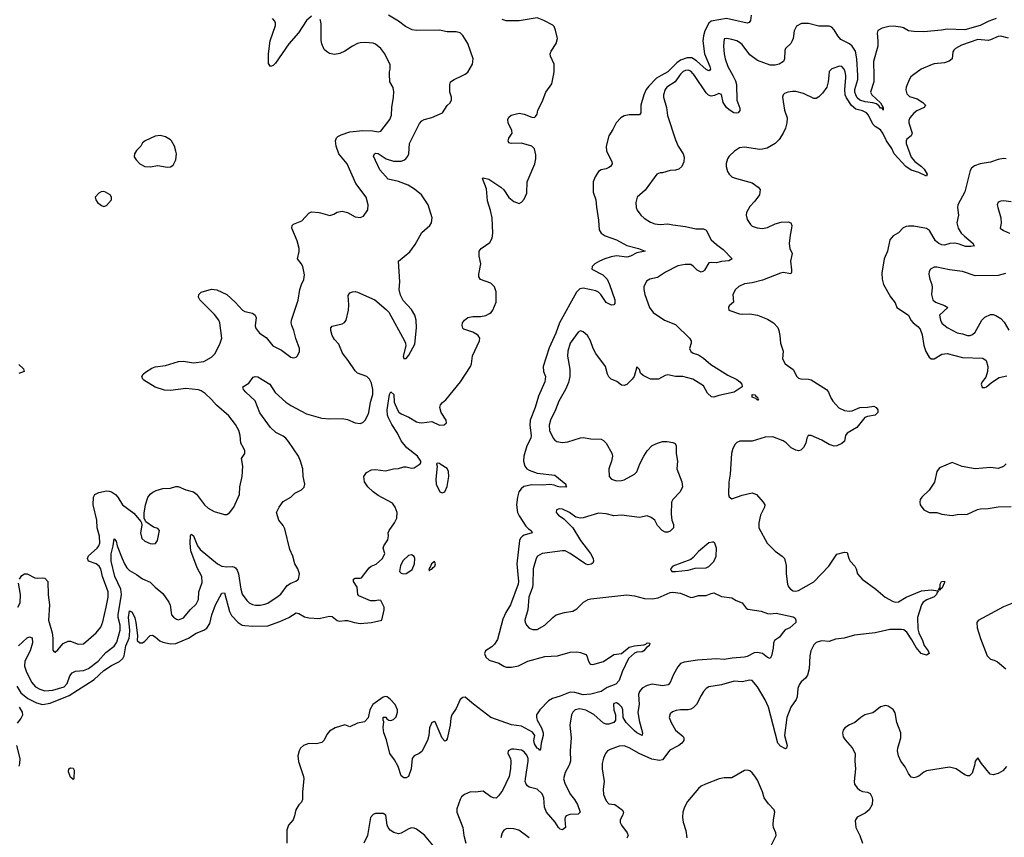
# Model space of a CAD drawing. Header units: inches. Extents: x 2293880 to 2522759, y 823965 to 1006879.
# Tile 13 of 256: x 2327653 to 2335337, y 884055 to 890436. Entities that reach past the tile are written whole.
import ezdxf

# ---------------------------------------------------------------- set-up
doc = ezdxf.new("R2010")
doc.units = ezdxf.units.IN
doc.header["$MEASUREMENT"] = 0
for name, color, linetype in [('C3828', 7, 'Continuous'), ('C3829', 7, 'Continuous'), ('C3838', 7, 'Continuous'), ('C3839', 7, 'Continuous')]:
    doc.layers.add(name, color=color, linetype=linetype)

msp = doc.modelspace()

# ---------------------------------------------------------------- linework, layer by layer
at = {"layer": 'C3828', "color": 5}
for points, elevation in [([(2328750, 889532.7), (2328710, 889526), (2328632, 889490), (2328610, 889475.3), (2328598, 889450), (2328564.7, 889415.3), (2328548, 889390), (2328546.4, 889366.4), (2328560.9, 889340.9), (2328590, 889310.8), (2328630, 889290.8), (2328670, 889286.8), (2328730, 889298.8), (2328804.5, 889284.5), (2328830, 889286.8), (2328850, 889301), (2328870, 889342), (2328875.1, 889390), (2328872.3, 889410), (2328859.5, 889450), (2328838, 889490), (2328830, 889499.3), (2328790, 889522.7)], 220), ([(2328310, 889095.1), (2328288.3, 889091.7), (2328270, 889081.2), (2328242.8, 889050), (2328246, 889030), (2328261, 889010), (2328290, 888984.7), (2328310, 888978), (2328330, 888984.7), (2328368.7, 889030), (2328368.7, 889050), (2328358, 889070), (2328322, 889090)], 220), ([(2328070, 884506.9), (2328050, 884523), (2328033.4, 884566.6), (2328037, 884590), (2328050, 884598), (2328070, 884594.3), (2328077.7, 884577.7), (2328074.9, 884510)], 120)]:
    msp.add_lwpolyline(points, close=True, dxfattribs=dict(at, elevation=elevation))
for points, elevation in [([(2327649.9, 886070.1), (2327670, 886098.7), (2327690, 886111.8), (2327710, 886111.8), (2327770, 886080.2), (2327790, 886076.5), (2327830, 886080.7), (2327850, 886076.9), (2327873.4, 886050), (2327874.1, 885945.9), (2327885.1, 885870), (2327877.8, 885750), (2327906, 885650), (2327910.4, 885609.6), (2327910, 885514), (2327922, 885502), (2327930, 885498.8), (2327950, 885517.3), (2327992.2, 885567.8), (2328030, 885586.7), (2328050, 885585.3), (2328110, 885561.7), (2328150, 885564.2), (2328250.5, 885649.5), (2328286.2, 885693.8), (2328302.4, 885737.6), (2328328.2, 885850), (2328342.3, 885930), (2328342.2, 885970), (2328299.5, 886090), (2328285, 886150), (2328273.3, 886170), (2328250, 886187.9), (2328190, 886209.7), (2328180.5, 886230), (2328190, 886251.7), (2328257.6, 886310), (2328271, 886329), (2328277.7, 886350), (2328276.1, 886403.9), (2328258.4, 886470), (2328253.7, 886530), (2328225.4, 886650), (2328229, 886710), (2328239.7, 886730), (2328270, 886746.9), (2328330, 886758.3), (2328350, 886757.4), (2328370, 886750.3), (2328400.3, 886730), (2328419, 886710), (2328454.9, 886650), (2328543.8, 886583.8), (2328598.8, 886518.8), (2328604, 886510), (2328604.9, 886490), (2328594.9, 886430), (2328605.9, 886385.8), (2328630, 886365.5), (2328670, 886348.4), (2328690, 886345.5), (2328711.3, 886348.7), (2328729, 886370), (2328744.5, 886450), (2328730, 886464.5), (2328696.4, 886476.4), (2328637, 886517), (2328624.5, 886544.5), (2328623.8, 886583.8), (2328634.2, 886650), (2328653.7, 886706.3), (2328670, 886732.4), (2328691, 886749), (2328717.8, 886762.2), (2328770, 886777.6), (2328830, 886780.8), (2328870, 886791.8), (2328890, 886791.8), (2328950, 886765.5), (2329010, 886751.5), (2329031.8, 886731.8), (2329094.9, 886650), (2329122.5, 886622.5), (2329170, 886596.4), (2329250, 886573.4), (2329270, 886574), (2329290, 886586), (2329324.5, 886630), (2329368.2, 886730), (2329371.3, 886790), (2329388, 886870), (2329393, 886950), (2329382.7, 887010), (2329409.6, 887050.4), (2329409.6, 887070), (2329402.9, 887090), (2329378, 887130), (2329374, 887190), (2329362, 887230), (2329337.3, 887277.3), (2329284.4, 887344.4), (2329187.3, 887427.2), (2329150, 887471.8), (2329099.6, 887519.6), (2329070, 887540.4), (2329047.7, 887547.7), (2328950, 887556.2), (2328830, 887540.8), (2328783.8, 887543.8), (2328708.8, 887568.8), (2328622.6, 887622.6), (2328614, 887630), (2328607, 887650), (2328617, 887670), (2328635.5, 887684.5), (2328683.1, 887716.9), (2328710, 887727.3), (2328790, 887736.5), (2328891.1, 887768.9), (2328930, 887770.2), (2329010, 887756.9), (2329090, 887768.9), (2329150, 887802), (2329178.7, 887830), (2329217.6, 887910), (2329229.8, 887950), (2329215.2, 888070), (2329207.2, 888090), (2329174.2, 888134.2), (2329058.9, 888250), (2329048.3, 888270), (2329050, 888291), (2329069.6, 888310.4), (2329150, 888332.2), (2329190, 888326.4), (2329270, 888290.3), (2329335.3, 888230), (2329390.4, 888170), (2329410, 888157.4), (2329470, 888144.9), (2329490.5, 888130), (2329499.3, 888110), (2329490.4, 888050), (2329492.4, 888030), (2329523.1, 887990), (2329575.8, 887955.8), (2329628.5, 887890), (2329696.2, 887856.2), (2329770, 887801), (2329790, 887796), (2329810, 887802.8), (2329819, 887810), (2329835.9, 887844.1), (2329837, 887870), (2329807.2, 887947.2), (2329793.3, 888010), (2329776.2, 888050), (2329771.8, 888070), (2329773.6, 888090), (2329826.8, 888246.8), (2329839.5, 888330), (2329852, 888370), (2329871.1, 888408.9), (2329874.8, 888445.3), (2329862, 888510), (2329850, 888533.6), (2329820.5, 888570), (2329833.6, 888626.4), (2329832.5, 888650), (2329817.1, 888710), (2329775.4, 888810), (2329778.4, 888830), (2329790, 888839.5), (2329853.9, 888866.1), (2329910, 888926.8), (2329930, 888935.5), (2329990.4, 888930.4), (2330000, 888927.7)], 180), ([(2327644.7, 887744.7), (2327682, 887710), (2327686.8, 887690), (2327646.5, 887673.5)], 180), ([(2327643.9, 885550), (2327710, 885611.7), (2327730, 885620.4), (2327750.2, 885610.2), (2327753, 885573), (2327734.4, 885510), (2327692.3, 885430), (2327690.9, 885390), (2327704.1, 885350), (2327746, 885266), (2327776.5, 885230), (2327810, 885210.2), (2327850, 885197.7), (2327910, 885202), (2327999.3, 885230), (2328024.1, 885255.9), (2328044.7, 885315.3), (2328060.9, 885339.1), (2328088.1, 885351.9), (2328150, 885356.1), (2328190, 885370.8), (2328266, 885430), (2328324.1, 885495.9), (2328390, 885547), (2328410, 885578.9), (2328436.3, 885670), (2328436.7, 885710), (2328421.5, 885770), (2328421.2, 885790), (2328447.8, 885950), (2328441.6, 885990), (2328394.3, 886090), (2328365.9, 886210), (2328366.6, 886266.6), (2328382.9, 886330), (2328390, 886384.7), (2328406.4, 886366.4), (2328413.7, 886330), (2328452.5, 886230), (2328470, 886189.2), (2328490, 886158), (2328510, 886135.8), (2328565.2, 886105.2), (2328610, 886071.7), (2328670, 886046.7), (2328710, 886006.4), (2328770, 885958), (2328817.6, 885890), (2328825.9, 885865.8), (2328838.4, 885790), (2328851.8, 885771.8), (2328876.5, 885756.5), (2328892.7, 885752.7), (2328930, 885766.3), (2328986.3, 885833.7), (2329030, 885873), (2329048.2, 885910), (2329051.1, 885970), (2329075.9, 886044.1), (2329073.2, 886090), (2329036.8, 886156.8), (2328989.1, 886290.9), (2328982.5, 886350), (2328984.7, 886410), (2328990, 886420.7), (2329010, 886407.7), (2329041.3, 886330), (2329060.4, 886300.4), (2329195.6, 886190), (2329230.8, 886170), (2329270, 886165), (2329310, 886168), (2329330, 886163.1), (2329336.9, 886156.9), (2329350, 886138.4), (2329360.6, 886110), (2329377.8, 885990), (2329390, 885953.4), (2329424, 885904), (2329443.8, 885883.8), (2329470, 885871.6), (2329492.7, 885867.3), (2329530, 885865.7), (2329566.9, 885873.1), (2329590, 885882.4), (2329670, 885936), (2329690, 885952.4), (2329741.2, 886018.8), (2329770, 886037.6), (2329807.5, 886052.5), (2329829.2, 886070), (2329836.2, 886110), (2329822.9, 886150), (2329798.7, 886190), (2329784.2, 886250), (2329760.1, 886300.1), (2329722, 886462), (2329708.4, 886488.4), (2329675.1, 886530), (2329658, 886590), (2329677.2, 886630), (2329710, 886676), (2329769.5, 886710.5), (2329800.1, 886739.9), (2329852.3, 886767.7), (2329872.1, 886787.9), (2329878, 886810), (2329866, 886870), (2329861.7, 886930), (2329844.8, 886990), (2329827.3, 887030), (2329750, 887143), (2329730, 887169.7), (2329710, 887185.4), (2329652.7, 887212.7), (2329610, 887251.8), (2329526.5, 887366.5), (2329490, 887462), (2329417.7, 887530), (2329400.5, 887550), (2329393.2, 887570), (2329440.4, 887599.6), (2329475.1, 887644.9), (2329490, 887650.7), (2329510, 887648), (2329606, 887590), (2329646.2, 887526.2), (2329730, 887451.8), (2329770, 887423.6), (2329890, 887359), (2330000, 887329.5)], 160), ([(2327639.2, 885850), (2327656.1, 885883.9), (2327659.8, 885950), (2327643.2, 886036.8)], 180), ([(2327630, 885233.4), (2327661.6, 885181.6), (2327717, 885137), (2327783.4, 885103.4), (2327830, 885091), (2327890, 885101.7), (2328039.1, 885160.9), (2328232.7, 885287.3), (2328310, 885357.2), (2328370, 885395.3), (2328432.4, 885427.6), (2328456.5, 885450), (2328469, 885471), (2328480.1, 885550), (2328505.8, 885610), (2328509.1, 885630), (2328511.6, 885671.6), (2328502.7, 885770), (2328510, 885822), (2328530, 885812.4), (2328550, 885768.7), (2328559.3, 885730), (2328572.5, 885630), (2328570.3, 885590), (2328590, 885571.5), (2328610, 885572.6), (2328630, 885584.7), (2328669.8, 885630.2), (2328688.7, 885631.3), (2328710, 885619.2), (2328747.4, 885587.4), (2328770, 885576.8), (2328830, 885565.3), (2328870, 885567.8), (2328970, 885608.1), (2329030, 885648.7), (2329089.9, 885670.1), (2329113.6, 885686.4), (2329135.4, 885724.6), (2329151.6, 885790), (2329180.7, 885870), (2329230, 885959.3), (2329250, 885962), (2329290, 885816.4), (2329305.9, 885785.9), (2329356.9, 885730), (2329390, 885711.5), (2329410, 885706.5), (2329470, 885701.7), (2329590, 885704), (2329682.1, 885737.9), (2329753, 885770), (2329810, 885805.8), (2329830, 885801.2), (2329876.5, 885776.5), (2329910, 885767.2), (2329990, 885762.1), (2330000, 885764.5)], 140), ([(2327634.7, 884945.3), (2327661.7, 884978.3), (2327676.5, 885010), (2327673.9, 885030), (2327649.9, 885070)], 140), ([(2327649.1, 884610), (2327654.7, 884630), (2327655.5, 884670), (2327630.5, 884770)], 140), ([(2330000, 884792.1), (2329970, 884783), (2329910, 884785.7), (2329868.8, 884770), (2329845.2, 884750), (2329832.9, 884730), (2329822.6, 884690), (2329827.3, 884647.3), (2329867.7, 884530), (2329870.7, 884510), (2329858.8, 884410), (2329861, 884350), (2329851.3, 884330), (2329830, 884308.7), (2329806.8, 884270), (2329798.5, 884221.5), (2329786, 884190), (2329751, 884150), (2329738, 884110), (2329738, 884010)], 140)]:
    msp.add_lwpolyline(points, dxfattribs=dict(at, elevation=elevation))
at = {"layer": 'C3829', "color": 5, "elevation": 180}
for points in [[(2329930, 890464.5), (2329890, 890429.4), (2329827.3, 890332.7), (2329752.5, 890247.5), (2329650, 890097.6), (2329630, 890078), (2329609.4, 890070), (2329594.3, 890094.3), (2329593.7, 890170), (2329606.5, 890270), (2329648.6, 890390), (2329649.7, 890409.7), (2329644.2, 890424.2), (2329625.7, 890445.7)], [(2330000, 890429.3), (2329998.3, 890438.3)]]:
    msp.add_lwpolyline(points, dxfattribs=at)
at = {"layer": 'C3838', "color": 5}
for points, elevation in [([(2330000, 888927.7), (2330072, 888908), (2330103.2, 888916.8), (2330130, 888934.8), (2330170, 888940.7), (2330210, 888931), (2330270, 888898), (2330310, 888892), (2330336.5, 888903.5), (2330369.3, 888950.7), (2330372.7, 888990), (2330357, 889050), (2330276.6, 889156.6), (2330208.3, 889310), (2330142.3, 889390), (2330121.4, 889450), (2330117.2, 889490), (2330126.1, 889513.9), (2330136.3, 889523.7), (2330162.6, 889537.4), (2330230, 889560.2), (2330330.3, 889570.3), (2330409, 889569), (2330450, 889561.3), (2330470, 889565.5), (2330542.5, 889657.5), (2330555.6, 889690), (2330557.4, 889750), (2330571.2, 889830), (2330573.8, 889873.8), (2330567, 889907), (2330542, 889950), (2330540.2, 889960.2), (2330539.5, 890000)], 180), ([(2330000, 887329.5), (2330010, 887326.8), (2330070, 887321.8), (2330170, 887324.4), (2330210, 887316.3), (2330270, 887290.7), (2330310, 887284), (2330330, 887290.8), (2330350, 887311), (2330370.8, 887349.2), (2330378, 887370), (2330390.7, 887450), (2330409.8, 887510), (2330409.8, 887550), (2330398.9, 887598.9), (2330382.6, 887630), (2330361.6, 887650), (2330290, 887676.3), (2330270, 887694), (2330216, 887776), (2330172.4, 887832.4), (2330142.7, 887902.7), (2330110, 887940.9), (2330092, 887970), (2330082, 888010), (2330080.9, 888030), (2330090, 888042.8), (2330170, 888061.6), (2330186.6, 888073.4), (2330199.5, 888090), (2330218, 888170), (2330220.5, 888210), (2330216.5, 888283.5), (2330230, 888304.7), (2330250, 888311), (2330270, 888314), (2330290, 888310.4), (2330424, 888250), (2330514, 888174), (2330532.6, 888152.6), (2330657.1, 887930), (2330664.4, 887910), (2330666, 887890), (2330645.5, 887810), (2330650, 887792), (2330670, 887792), (2330690, 887818), (2330736.5, 887903.5), (2330749.7, 888030.3), (2330746.4, 888090), (2330735.3, 888130), (2330710, 888173.6), (2330644.8, 888244.8), (2330624.6, 888284.6), (2330614.6, 888330), (2330620.7, 888390), (2330607.8, 888550), (2330696.4, 888623.6), (2330738.5, 888681.5), (2330790, 888773.7), (2330852.3, 888830), (2330867, 888850), (2330872, 888890), (2330841.6, 888990), (2330789.6, 889069.6), (2330733.3, 889113.3), (2330683.5, 889143.5), (2330610, 889172.8), (2330529.2, 889190), (2330463.3, 889263.3), (2330412.8, 889370), (2330422, 889390), (2330430, 889393.4), (2330450, 889390.2), (2330512, 889350), (2330570, 889332.2), (2330630, 889331.9), (2330650, 889338.2), (2330666.9, 889350), (2330682, 889370), (2330688.7, 889390), (2330695.1, 889470), (2330773.2, 889626.8), (2330790, 889646), (2330810, 889657.1), (2330870, 889671.8), (2330952, 889710), (2330990, 889764.9), (2331012.1, 889787.9), (2331022.4, 889810), (2331022.6, 889830), (2331009.8, 889869.8), (2331008.8, 889888.8), (2331009.1, 889930), (2331015.4, 889950), (2331042.9, 889970), (2331107.6, 890000)], 160), ([(2332659.2, 890000), (2332621.3, 889978.7), (2332562.1, 889917.9), (2332542.5, 889890), (2332522.7, 889850), (2332501.1, 889770), (2332501.5, 889710), (2332490, 889693.3), (2332410, 889693.6), (2332370, 889686), (2332343.7, 889670), (2332306.7, 889630), (2332282, 889578), (2332250.1, 889529.9), (2332229.3, 889450), (2332232.1, 889410), (2332274.9, 889330), (2332277.4, 889310), (2332262.6, 889290), (2332250, 889281.4), (2332230, 889271.7), (2332190, 889263.5), (2332170, 889251.7), (2332142.7, 889210), (2332129.5, 889170), (2332127.3, 889090), (2332148.4, 889030), (2332153.1, 888973.1), (2332170.3, 888870), (2332174.9, 888794.9), (2332190.6, 888770), (2332222, 888750), (2332310, 888716.6), (2332390, 888673.5), (2332481, 888650), (2332534, 888630), (2332470, 888615.8), (2332420.8, 888590), (2332390, 888581.4), (2332310, 888592.1), (2332270, 888585.8), (2332219.5, 888570), (2332177.1, 888550), (2332142.4, 888530), (2332120.4, 888510), (2332118, 888490), (2332203.6, 888443.6), (2332236.6, 888410), (2332256.3, 888370), (2332296.9, 888250), (2332298.3, 888221.7), (2332290.4, 888209.6), (2332271.8, 888208.2), (2332230, 888228.6), (2332188.7, 888290), (2332169.2, 888309.2), (2332150, 888319), (2332050, 888340.9), (2332024.5, 888335.5), (2331999.1, 888310), (2331864.6, 888070), (2331838, 887990), (2331785.3, 887874.7), (2331738.6, 887730), (2331741.6, 887690), (2331755, 887650), (2331751.7, 887610), (2331702.6, 887497.4), (2331676.6, 887410), (2331636.8, 887310), (2331632.8, 887270), (2331644, 887190), (2331640.6, 887170), (2331611.4, 887110), (2331587.8, 887030), (2331583.3, 886990), (2331593.9, 886950), (2331610.6, 886930.6), (2331630, 886918.8), (2331690, 886897.4), (2331830, 886881.6), (2331914, 886810), (2331916, 886796), (2331922, 886790), (2331870, 886787.9), (2331850, 886791.3), (2331823.6, 886803.6), (2331790, 886808.2), (2331730, 886802.7), (2331650, 886805.2), (2331588.4, 886791.6), (2331565.1, 886774.9), (2331549, 886751), (2331537.6, 886710), (2331530.2, 886650.2), (2331539, 886590), (2331550, 886563.1), (2331603.6, 886483.6), (2331622.7, 886462.7), (2331644.9, 886450), (2331653.4, 886430), (2331590, 886412.2), (2331575.8, 886404.2), (2331562.4, 886390), (2331554, 886370), (2331532, 886190), (2331544.4, 886050), (2331542.1, 886030), (2331483.8, 885870), (2331447.4, 885810), (2331423.5, 885756.5), (2331380.7, 885599.3), (2331357.5, 885562.5), (2331338.1, 885541.9), (2331288.4, 885510), (2331280.2, 885490), (2331290, 885461.6), (2331316.7, 885436.7), (2331392.5, 885412.5), (2331431, 885390), (2331450, 885383.7), (2331490, 885382.6), (2331546.2, 885393.8), (2331619, 885430), (2331750, 885465.5), (2331850, 885470.4), (2331950, 885499.1), (2332002, 885502), (2332030, 885498), (2332070, 885481), (2332078.8, 885470), (2332090.7, 885430), (2332102.8, 885410), (2332110, 885404.9), (2332124.4, 885404.4), (2332210, 885426.9), (2332290, 885481.7), (2332350, 885490.3), (2332410, 885537.8), (2332450, 885550.3), (2332524.4, 885555.6), (2332538.7, 885561.3), (2332550, 885572.4), (2332570.4, 885570), (2332566, 885550), (2332544.1, 885535.9), (2332524.9, 885510), (2332510, 885501.3), (2332470, 885499.5), (2332450, 885492.7), (2332404, 885450), (2332354, 885346), (2332330, 885279.3), (2332304.9, 885250), (2332236.6, 885223.4), (2332190, 885193.1), (2332110.8, 885170.8), (2332050, 885165.7), (2331984.8, 885184.8), (2331950, 885187.7), (2331870, 885155.4), (2331810, 885139), (2331780.9, 885119.1), (2331712.9, 885050), (2331686.7, 885010), (2331685.8, 884990), (2331691.4, 884970), (2331725.2, 884910), (2331737.2, 884870), (2331738.5, 884850), (2331722.4, 884790), (2331718.3, 884741.7), (2331710, 884732.7), (2331704.2, 884744.2), (2331690, 884751.5), (2331670, 884784.7), (2331666.4, 884810), (2331673.3, 884850), (2331655.3, 884875.3), (2331570, 884922.7), (2331490, 884932), (2331330, 884988.7), (2331193.8, 885093.8), (2331130, 885149.3), (2331110, 885146), (2331090, 885129.3), (2331059, 885061), (2331025.5, 885010), (2331016.4, 884983.6), (2331013.4, 884930), (2330990, 884822), (2330981, 884810), (2330970, 884804.5), (2330950, 884827.3), (2330895.6, 884955.6), (2330890, 884959.3), (2330868.9, 884951.1), (2330850.3, 884910), (2330846, 884850), (2330834.9, 884810), (2330790, 884724.5), (2330770, 884707.6), (2330730.3, 884689.7), (2330716.4, 884670), (2330707.7, 884590), (2330687.3, 884530), (2330670, 884518.4), (2330650, 884517.6), (2330630, 884534), (2330606.5, 884606.5), (2330578.2, 884658.2), (2330542.3, 884710), (2330514.2, 884814.2), (2330493.3, 884870), (2330489.5, 884910.5), (2330495.3, 884955.3), (2330488.7, 884970), (2330490, 884992), (2330510, 884992), (2330518, 884978), (2330534, 884970), (2330550, 884967.3), (2330570, 884974), (2330590, 884996), (2330601.6, 885030), (2330601.6, 885050), (2330582.9, 885090), (2330547.8, 885130), (2330521.2, 885150), (2330510, 885153.3), (2330490, 885149.6), (2330408.5, 885091.5), (2330386, 885050), (2330373.4, 884986.6), (2330343.4, 884956.6), (2330290, 884944.7), (2330230, 884918), (2330190, 884933.3), (2330114.8, 884910), (2330070, 884882), (2330050, 884856), (2330028, 884812), (2330010, 884795.1), (2330000, 884792.1)], 140), ([(2330000, 885764.5), (2330070, 885780.8), (2330090, 885778), (2330130, 885746.5), (2330150, 885740.9), (2330190, 885747.6), (2330210, 885746.3), (2330266, 885730), (2330310, 885722.8), (2330398, 885730), (2330479, 885750), (2330497, 885830), (2330496.2, 885850), (2330470, 885902), (2330450, 885905.2), (2330430, 885899.3), (2330390, 885899.3), (2330300.1, 885940.1), (2330292.7, 885950), (2330286, 886006), (2330259, 886050), (2330258, 886070), (2330270, 886078), (2330310, 886076), (2330319.3, 886080.7), (2330381.2, 886158.8), (2330395.3, 886170), (2330434, 886186), (2330484, 886230), (2330502, 886270), (2330489, 886310), (2330494, 886330), (2330524.5, 886375.5), (2330531.9, 886408.1), (2330529.6, 886430), (2330536.2, 886450), (2330578, 886510), (2330594.7, 886545.3), (2330599.1, 886590), (2330584.2, 886630), (2330561.5, 886661.5), (2330450, 886721.4), (2330411.2, 886750), (2330369.7, 886790), (2330342.4, 886830), (2330337.2, 886870), (2330358, 886902), (2330397, 886923), (2330430, 886924.9), (2330506.3, 886913.7), (2330570, 886930.8), (2330610, 886934), (2330650, 886947.3), (2330670, 886947.3), (2330710, 886936.3), (2330730, 886939.1), (2330778, 886970), (2330782, 886978), (2330784, 886990), (2330758, 887030), (2330674.6, 887094.6), (2330629.8, 887149.8), (2330600.3, 887210), (2330555.7, 887275.7), (2330530, 887328), (2330522.3, 887350), (2330521.3, 887390), (2330539.1, 887510), (2330549.8, 887530.2), (2330572.6, 887510), (2330574.9, 887450), (2330600.3, 887390), (2330612.4, 887372.4), (2330630, 887360.3), (2330690, 887333.4), (2330750, 887298.4), (2330770, 887292.4), (2330790, 887290.4), (2330870, 887300.5), (2330930, 887270.6), (2330966.6, 887273.4), (2330982.7, 887290), (2330980.9, 887310), (2330942, 887370), (2330932.3, 887410), (2330937.2, 887430), (2330951.8, 887448.2), (2330979, 887470), (2331093.6, 887610), (2331169.7, 887730), (2331177.6, 887750), (2331187.2, 887812.8), (2331242, 887930), (2331243, 887950), (2331231.5, 887970), (2331219.6, 887979.6), (2331190, 887996), (2331120.1, 888020.1), (2331110, 888028.7), (2331105.2, 888050), (2331109.2, 888070), (2331124, 888090), (2331149.7, 888110.3), (2331190, 888119), (2331250, 888119.3), (2331290, 888128.3), (2331318.3, 888141.7), (2331331.1, 888150), (2331346.2, 888170), (2331370.6, 888230), (2331371.2, 888311.2), (2331359.2, 888350), (2331330, 888379.2), (2331250, 888407.3), (2331236.9, 888430), (2331235.1, 888450), (2331252.7, 888530), (2331238, 888590), (2331239.3, 888630), (2331253.2, 888650), (2331322, 888698), (2331339.3, 888730), (2331345.1, 888770), (2331339.7, 888890), (2331327.2, 888947.2), (2331302.8, 889022.8), (2331295, 889115), (2331264.5, 889195.5), (2331270, 889201), (2331313.4, 889190), (2331407.7, 889130), (2331430, 889107.7), (2331469.3, 889049.3), (2331510, 889018), (2331550, 889002), (2331570, 889010.7), (2331590, 889036.3), (2331610, 889081), (2331614.4, 889170), (2331673.4, 889310), (2331682, 889350), (2331681.4, 889381.4), (2331670, 889428.7), (2331650, 889449.3), (2331570, 889472.4), (2331488.5, 889468.4), (2331470, 889474), (2331464.7, 889490), (2331469.7, 889510), (2331495.6, 889550), (2331493.3, 889570), (2331465.1, 889630), (2331463.5, 889656.5), (2331470, 889674.8), (2331489.6, 889690.4), (2331550, 889705.3), (2331590, 889699.5), (2331650, 889675.5), (2331670, 889673.4), (2331678.6, 889681.4), (2331690, 889698), (2331696.9, 889730), (2331730, 889794), (2331757.7, 889870), (2331805.5, 889934.5), (2331817.5, 890000)], 140), ([(2332801.8, 890000), (2332768.8, 889951.2), (2332703.1, 889910), (2332689.1, 889890), (2332676.5, 889850), (2332677.5, 889830), (2332700.1, 889750), (2332707.3, 889687.3), (2332770, 889499.3), (2332791.3, 889450), (2332831.3, 889390), (2332838.3, 889361.7), (2332834.7, 889325.3), (2332820.7, 889290), (2332796, 889270), (2332770, 889260.7), (2332730, 889257.6), (2332670, 889239.3), (2332650, 889239.3), (2332626, 889230), (2332534.4, 889105.6), (2332470.7, 889050), (2332460.5, 889010), (2332463, 888970), (2332470.5, 888950), (2332501.6, 888910), (2332526.8, 888886.8), (2332576, 888856), (2332610, 888841.5), (2332650, 888837.8), (2332710, 888843.7), (2332750, 888833.7), (2332850, 888822.6), (2332930, 888804.6), (2332990, 888802.3), (2333010, 888794), (2333050, 888718.4), (2333090, 888681.7), (2333143, 888643), (2333213.7, 888570), (2333187.3, 888552.7), (2333130, 888548.1), (2333090, 888538.8), (2333050, 888542), (2333030, 888537.6), (2332997.9, 888482.1), (2332990, 888473.5), (2332970, 888466.2), (2332939.9, 888479.9), (2332910, 888511.1), (2332890, 888524), (2332845.6, 888525.6), (2332790, 888513.6), (2332693.7, 888466.3), (2332630, 888423.5), (2332570.4, 888409.6), (2332544.9, 888395.1), (2332522.8, 888350), (2332523, 888330), (2332532.7, 888290), (2332569.1, 888190), (2332597, 888150), (2332684.4, 888090), (2332770, 888056.5), (2332879.3, 887950), (2332892.4, 887930), (2332893, 887910), (2332880.5, 887870), (2332890, 887845.5), (2332910, 887832.7), (2332950, 887821.3), (2332990, 887794), (2333045.5, 887745.4), (2333180.4, 887660.4), (2333250, 887628.9), (2333273.1, 887610), (2333288.4, 887590), (2333291, 887570), (2333230, 887528.2), (2333110, 887502.6), (2333070, 887489.7), (2333052.3, 887492.3), (2333020.8, 887520.8), (2332990, 887578.3), (2332905.1, 887630), (2332829.3, 887650.7), (2332769.8, 887649.8), (2332710, 887663), (2332690, 887657.6), (2332638, 887630), (2332575.3, 887630), (2332517.6, 887657.6), (2332498, 887678), (2332490, 887706), (2332470, 887726), (2332447.7, 887650), (2332433.4, 887630), (2332390, 887589.6), (2332370, 887582), (2332350, 887582.7), (2332312.6, 887612.6), (2332269.6, 887629.6), (2332250, 887649.2), (2332239.7, 887670), (2332224.7, 887730), (2332148.2, 887830), (2332128.3, 887870), (2332108.6, 887928.6), (2332085.1, 887970), (2332050, 888000.7), (2332030, 888007), (2332010, 887998), (2331949.5, 887910.5), (2331931.2, 887850), (2331929.2, 887810), (2331947, 887707), (2331945.1, 887650), (2331935.5, 887604.5), (2331911.7, 887548.3), (2331861.2, 887458.8), (2331835.5, 887390), (2331795.8, 887310), (2331784.9, 887270), (2331786.4, 887230), (2331816.5, 887170), (2331830, 887154), (2331845, 887145), (2331890, 887135.6), (2331930, 887140.2), (2332030, 887173.1), (2332050, 887175.3), (2332110, 887165.7), (2332190, 887161.3), (2332210, 887152.7), (2332230, 887130.6), (2332272.8, 887052.8), (2332278, 887030), (2332271.1, 886990), (2332251.3, 886930), (2332253.7, 886870), (2332270.5, 886850), (2332310, 886837.6), (2332350, 886838.2), (2332370, 886844.2), (2332450, 886889.3), (2332470, 886906.7), (2332492.4, 886970), (2332524.4, 887030), (2332550, 887070.3), (2332590, 887111.6), (2332630, 887131.7), (2332670, 887144.9), (2332704.7, 887144.7), (2332750, 887134.8), (2332767.3, 887127.3), (2332776.3, 887110), (2332777.1, 887050), (2332787, 886990), (2332782, 886930), (2332820.5, 886830), (2332825.5, 886790), (2332807.7, 886750), (2332750, 886691.3), (2332740.9, 886670), (2332737.1, 886577.1), (2332742.8, 886530), (2332755.3, 886495.3), (2332754.8, 886470), (2332730, 886443.7), (2332710, 886437.2), (2332690, 886437.2), (2332668, 886450), (2332630, 886488.7), (2332608.7, 886530), (2332582, 886550), (2332550, 886562.7), (2332490, 886549.6), (2332350, 886568.9), (2332290, 886562.4), (2332230, 886578.5), (2332170, 886583.5), (2332050, 886546.9), (2332030, 886544.7), (2331993.7, 886553.7), (2331942.7, 886590), (2331890, 886615.1), (2331862.8, 886617.2), (2331841, 886610), (2331840.7, 886590), (2331857.3, 886570), (2331900.3, 886540.3), (2331970.2, 886470.2), (2332030, 886370.3), (2332108, 886270), (2332128.9, 886230), (2332132, 886210), (2332124.8, 886195.2), (2332113.9, 886186.1), (2332090, 886182.4), (2332070, 886185.8), (2331950, 886270.5), (2331910, 886290.4), (2331890, 886291.5), (2331731, 886270), (2331694.4, 886250), (2331682.7, 886230), (2331661, 886150), (2331658.6, 886030), (2331654.1, 886005.9), (2331625.8, 885930), (2331617.2, 885830), (2331594.4, 885750), (2331597.1, 885730), (2331610, 885707.3), (2331630, 885688), (2331656.7, 885676.7), (2331690, 885677), (2331750, 885709), (2331812.8, 885770), (2331839.6, 885790), (2331904, 885810), (2331970, 885819.6), (2332001.3, 885838.7), (2332051.6, 885890), (2332088.7, 885910), (2332110, 885916), (2332390, 885947.8), (2332450, 885938.6), (2332530, 885918.3), (2332590, 885916.3), (2332635.2, 885924.8), (2332730, 885964.7), (2332750, 885966.9), (2332810, 885959.6), (2332890, 885927.4), (2332910, 885928.8), (2332950, 885941.5), (2333010, 885942.2), (2333050, 885958.7), (2333070, 885962), (2333130, 885934.7), (2333210, 885924.4), (2333243.6, 885903.6), (2333290, 885883.8), (2333322.7, 885842.8), (2333334.6, 885834.6), (2333439, 885819), (2333490, 885801.1), (2333510, 885798), (2333557.2, 885802.8), (2333690, 885775.5), (2333704.5, 885764.5), (2333710.8, 885750), (2333710.6, 885730), (2333662, 885690), (2333627, 885673), (2333610, 885656.2), (2333583.7, 885616.3), (2333544.4, 885590), (2333535.3, 885570), (2333533.4, 885530), (2333520.3, 885470), (2333510, 885449.3), (2333490, 885457.4), (2333448.9, 885488.9), (2333410, 885498), (2333385.9, 885494.1), (2333330, 885464.7), (2333310, 885459.6), (2333213.4, 885453.4), (2333150, 885442), (2333090, 885446.8), (2332943.5, 885436.5), (2332838.1, 885421.9), (2332810.4, 885410), (2332790, 885386.3), (2332754.1, 885325.9), (2332730, 885262), (2332714.9, 885245.1), (2332670, 885237.4), (2332588.7, 885248.7), (2332550, 885240.7), (2332510, 885219.2), (2332490, 885193.3), (2332483, 885170), (2332486.8, 885090), (2332478.1, 885030), (2332487.1, 884967.1), (2332514.2, 884870), (2332511.4, 884848.6), (2332470, 884869.1), (2332450, 884885), (2332385.1, 884950), (2332363.5, 884990), (2332359.3, 885050), (2332352.8, 885070), (2332330, 885092.4), (2332310, 885103.6), (2332290, 885099), (2332287, 885090), (2332289.1, 885049.1), (2332301.6, 885010), (2332303, 884970), (2332290, 884949.6), (2332250, 884936.9), (2332230, 884937.7), (2332210, 884945.1), (2332133.5, 885013.5), (2332070, 885047.6), (2332023.8, 885056.2), (2331987.7, 885050), (2331969, 885031), (2331958.7, 885010), (2331944.9, 884930), (2331955.5, 884830), (2331949.2, 884729.2), (2331951.3, 884648.7), (2331941.8, 884618.2), (2331910, 884561.2), (2331897.7, 884510), (2331909.3, 884470), (2331950.1, 884390), (2331982, 884350), (2332006.4, 884310), (2332026.3, 884250), (2332010, 884234.7), (2331946.3, 884233.7), (2331917.3, 884222.7), (2331909.4, 884210.6), (2331907.1, 884192.9), (2331911.6, 884130), (2331890, 884111.8), (2331870, 884117.8), (2331857.3, 884130), (2331832.4, 884172.4), (2331763.9, 884250), (2331749, 884290), (2331743.5, 884363.5), (2331730, 884393.6), (2331690, 884431.5), (2331630, 884445.4), (2331615.2, 884455.2), (2331604.4, 884470), (2331598.7, 884490), (2331599.8, 884510), (2331620.8, 884650), (2331619.8, 884670), (2331610, 884696.3), (2331590, 884723), (2331570, 884734), (2331510, 884741.7), (2331490, 884741.3), (2331464, 884730), (2331463, 884710), (2331483.7, 884670), (2331486, 884650), (2331482.7, 884590), (2331472.4, 884530), (2331421.3, 884418.7), (2331390, 884378), (2331370, 884361.2), (2331350, 884362), (2331330, 884371.6), (2331270, 884415.1), (2331210, 884408), (2331170, 884409.6), (2331122.8, 884390), (2331101, 884370), (2331090.8, 884350), (2331064.4, 884275.6), (2331064.4, 884250), (2331110.3, 884130), (2331118, 884070), (2331134.4, 884010)], 160), ([(2333967.3, 890000), (2333963.1, 889950), (2333951.2, 889908.8), (2333917.7, 889862.3), (2333890, 889834.7), (2333870, 889822), (2333850, 889821.3), (2333770, 889860.5), (2333710, 889875.1), (2333683.4, 889876.6), (2333648.7, 889871.3), (2333620.9, 889859.1), (2333610.8, 889850), (2333606.8, 889830), (2333620.3, 889730), (2333641.5, 889670), (2333639.1, 889630), (2333629.2, 889590), (2333610.2, 889550), (2333578.8, 889501.2), (2333550, 889469.6), (2333486, 889434), (2333450, 889424.1), (2333430, 889422.9), (2333310, 889441.1), (2333270, 889436.9), (2333230.6, 889410), (2333190.8, 889370), (2333177.3, 889350), (2333166.6, 889313.4), (2333166, 889290), (2333177.1, 889250), (2333189.1, 889229.1), (2333210, 889210.4), (2333230, 889200.3), (2333370, 889162.4), (2333416, 889130), (2333430.6, 889110), (2333426.8, 889070), (2333390, 889019), (2333350, 888977.2), (2333324.9, 888930), (2333323.1, 888910), (2333330, 888876), (2333356.2, 888836.2), (2333370, 888825.5), (2333409.3, 888810.7), (2333450, 888805.5), (2333490, 888814), (2333550, 888842), (2333594.6, 888854.6), (2333650, 888859.3), (2333670.6, 888850), (2333678, 888830), (2333677.1, 888810), (2333665.2, 888754.7), (2333659.1, 888690), (2333663.6, 888650), (2333682.6, 888610), (2333669.1, 888550), (2333675.9, 888484.1), (2333675.4, 888464.6), (2333670, 888453.2), (2333610, 888461.5), (2333590, 888458.7), (2333450, 888401.6), (2333370, 888381.1), (2333310, 888373), (2333265.5, 888354.5), (2333239.1, 888330), (2333218.8, 888290), (2333222.8, 888230), (2333190, 888202), (2333184, 888190), (2333186.8, 888170), (2333270, 888141.3), (2333297.3, 888137.3), (2333350, 888138.9), (2333410, 888128.9), (2333490, 888097.4), (2333534.9, 888070), (2333570, 888033.4), (2333578.4, 888010), (2333586.4, 887970), (2333590.5, 887910), (2333610.7, 887850), (2333606.8, 887790), (2333626.8, 887750), (2333690, 887705.5), (2333718.4, 887650), (2333730, 887638.4), (2333750, 887632.2), (2333810, 887630.4), (2333830, 887624.4), (2333948.2, 887550), (2333964.2, 887530), (2333983.4, 887483.4), (2333998.8, 887458.8), (2334046.4, 887406.4), (2334090, 887385), (2334130, 887379.2), (2334150, 887382.2), (2334210, 887409.2), (2334270, 887411), (2334318.5, 887418.6), (2334338, 887410), (2334350.6, 887390), (2334351, 887370), (2334330, 887349.6), (2334270, 887339.7), (2334248.6, 887331.4), (2334187.2, 887252.8), (2334110.3, 887209.7), (2334097.3, 887190), (2334090, 887146), (2334070, 887127), (2334030, 887109.6), (2334010, 887107.6), (2333970, 887119.7), (2333914.2, 887154.2), (2333828.5, 887191.5), (2333807.3, 887190), (2333794.9, 887170), (2333788, 887130), (2333770, 887097.2), (2333750, 887076), (2333730, 887072), (2333710, 887076.2), (2333674.3, 887094.3), (2333633.9, 887133.9), (2333610, 887149.6), (2333530, 887179.7), (2333470, 887177.6), (2333370, 887147.1), (2333274, 887146), (2333250, 887137), (2333236.5, 887123.5), (2333217.1, 887090), (2333206.7, 887050), (2333197.6, 886890), (2333186.2, 886826.2), (2333184.9, 886730), (2333190.6, 886710.6), (2333210, 886697.3), (2333290, 886725.3), (2333370, 886743.1), (2333402.8, 886730), (2333456, 886670), (2333466.8, 886650), (2333464.9, 886630), (2333434.4, 886570), (2333420.4, 886510), (2333421.6, 886470), (2333486, 886350), (2333550, 886288.7), (2333603.8, 886250), (2333621.3, 886230), (2333635.2, 886175.3), (2333634.9, 886110), (2333644.4, 886030), (2333652.4, 886010), (2333668.4, 885990), (2333690, 885977.4), (2333710, 885975.3), (2333730, 885981.8), (2333850.4, 886049.6), (2333968.3, 886171.7), (2334030, 886263.6), (2334090, 886281.3), (2334110, 886277.3), (2334124.2, 886230), (2334135.3, 886210), (2334170.2, 886170), (2334180.7, 886150), (2334191.4, 886110), (2334228.2, 886070), (2334334.9, 885990), (2334408.1, 885928.1), (2334470, 885894.7), (2334490, 885890.2), (2334510, 885892.9), (2334570, 885929.5), (2334690, 885977.8), (2334770, 885985), (2334818, 885978), (2334822, 885970), (2334814.1, 885965.9), (2334809.1, 885950), (2334790, 885930.9), (2334731.5, 885908.5), (2334703.1, 885890), (2334691.7, 885870), (2334659.7, 885770), (2334662.9, 885682.9), (2334669.2, 885650), (2334698.9, 885590), (2334711.8, 885551.8), (2334743.6, 885510), (2334750.2, 885489.8), (2334730, 885476), (2334689.1, 885490), (2334650, 885535.1), (2334616.5, 885596.5), (2334575.5, 885655.5), (2334553, 885673), (2334536, 885676), (2334443, 885677), (2334330, 885649.3), (2334168.2, 885631.8), (2334088.1, 885608.1), (2334019.7, 885600.3), (2333970, 885583.1), (2333910, 885586.9), (2333870, 885574), (2333850, 885555.6), (2333826.4, 885510), (2333818.8, 885470), (2333813, 885370), (2333800, 885320), (2333784.5, 885295.5), (2333752.2, 885267.8), (2333735.5, 885244.5), (2333724.9, 885215), (2333720.3, 885150), (2333713.7, 885130), (2333670, 885069.4), (2333638.5, 884990), (2333622, 884850), (2333642.4, 884770), (2333636.4, 884750), (2333630, 884744.2), (2333590, 884766.3), (2333568.9, 884790), (2333497, 885070), (2333470, 885128.6), (2333410, 885229.7), (2333370, 885278.4), (2333350, 885281.3), (2333290, 885268.3), (2333230, 885274.5), (2333130, 885244.8), (2333030, 885229.6), (2333010, 885215.1), (2332990, 885192), (2332970, 885162), (2332934.7, 885090), (2332910, 885065.6), (2332890, 885053.8), (2332870, 885048.9), (2332810, 885049.7), (2332775.2, 885044.7), (2332746.3, 885033.7), (2332730, 885017.2), (2332722.4, 884990), (2332737, 884950), (2332771.8, 884890), (2332830, 884841.3), (2332836.5, 884830), (2332835.2, 884810), (2332820.2, 884790), (2332796.5, 884770), (2332726.5, 884733.5), (2332670, 884659.8), (2332646.5, 884653.5), (2332585.6, 884665.6), (2332488, 884708), (2332410, 884754), (2332370, 884767.7), (2332330, 884764.7), (2332260.2, 884739.8), (2332240.7, 884730), (2332223.8, 884710), (2332207.7, 884672.3), (2332198.9, 884630), (2332199.6, 884590), (2332213.4, 884490), (2332205.3, 884430), (2332208.7, 884388.7), (2332230, 884338), (2332250, 884316), (2332298, 884310), (2332354, 884270), (2332364, 884250), (2332360.7, 884230), (2332338, 884190), (2332339.5, 884170), (2332348.8, 884150), (2332393.7, 884090), (2332401.6, 884070), (2332391.7, 884048.3)], 180), ([(2333217.3, 890000), (2333238.9, 889958.9), (2333248.1, 889930), (2333248.8, 889808.8), (2333273.8, 889746.2), (2333273.5, 889726.5), (2333261, 889710), (2333250, 889706.6), (2333226.6, 889710), (2333190, 889731.1), (2333169.9, 889749.9), (2333143.8, 889790), (2333130, 889852.3), (2333110, 889860.7), (2333075.6, 889844.4), (2333050, 889839.7), (2333028, 889848), (2333010, 889866), (2332919.6, 890000)], 160), ([(2334621, 890000), (2334607.7, 889990), (2334593.3, 889966.7), (2334572, 889910), (2334568.4, 889888.4), (2334576.5, 889856.5), (2334597.5, 889837.5), (2334657.2, 889817.2), (2334701.3, 889790), (2334721.3, 889770), (2334710.4, 889750), (2334655.2, 889724.8), (2334630, 889707), (2334598.6, 889670), (2334591.8, 889650), (2334591.9, 889630), (2334619, 889550), (2334610.4, 889530), (2334577.5, 889502.5), (2334570.2, 889490), (2334571.1, 889470), (2334610, 889362.8), (2334639.4, 889330), (2334690.8, 889290.8), (2334710.8, 889270), (2334735.4, 889230), (2334730, 889214.5), (2334670, 889242.2), (2334610, 889261.8), (2334568.9, 889288.9), (2334477.1, 889390), (2334458.8, 889430), (2334417.7, 889490), (2334389.3, 889549.3), (2334370, 889575.6), (2334330, 889601.4), (2334310, 889621), (2334277.5, 889690), (2334262.8, 889710), (2334230, 889725.4), (2334178.3, 889738.3), (2334145.1, 889765.1), (2334105.3, 889825.3), (2334095.3, 889850), (2334092.7, 889890), (2334101.1, 889981.1), (2334099, 890000)], 180), ([(2334318.6, 890000), (2334319.9, 889950), (2334292.6, 889870), (2334302, 889850), (2334370, 889786.4), (2334392.6, 889750), (2334392, 889730), (2334385.1, 889745.1), (2334370, 889746.4), (2334360.6, 889760.6), (2334338.6, 889778.6), (2334310, 889787.1), (2334250, 889794.5), (2334210, 889808.3), (2334190, 889827), (2334177.2, 889850), (2334169.9, 889870), (2334169.6, 889890), (2334194.1, 889970), (2334192.8, 890000)], 160), ([(2335350.5, 889350.5), (2335331.3, 889351.3), (2335290, 889344.5), (2335230, 889322.9), (2335149.4, 889310.6), (2335104, 889296), (2335081.9, 889278.2), (2335070, 889258), (2335028.2, 889091.8), (2334974.7, 888990), (2334972, 888970), (2334980.6, 888910), (2334966.4, 888850), (2334976.3, 888810), (2335000.6, 888770), (2335025.1, 888745.1), (2335094.9, 888690), (2335097.3, 888677.3), (2335104.7, 888670), (2335074.9, 888665.1), (2335033.7, 888666.3), (2334984.1, 888684.1), (2334950, 888691), (2334911.8, 888688.2), (2334870, 888675.4), (2334850, 888678.7), (2334826, 888690), (2334800.3, 888710), (2334752.5, 888790), (2334730, 888805.3), (2334630, 888823.6), (2334590, 888825.1), (2334570, 888820.7), (2334548.8, 888811.2), (2334510, 888772.3), (2334470.4, 888749.6), (2334442.4, 888717.6), (2334425.5, 888630), (2334400.4, 888570), (2334382, 888458), (2334382.6, 888410), (2334395.3, 888370), (2334450, 888274), (2334486.4, 888226.4), (2334498.4, 888190), (2334588.5, 888130), (2334607.6, 888090), (2334625.2, 888070), (2334661.8, 888041.8), (2334679.2, 888019.2), (2334696.4, 887976.4), (2334710, 887894), (2334725.9, 887845.9), (2334750, 887803.1), (2334766, 887790), (2334790, 887788.9), (2334850, 887825.2), (2334890, 887831.7), (2335010, 887799.3), (2335170, 887793.4), (2335194.7, 887774.7), (2335208.9, 887730), (2335206, 887690), (2335193.7, 887646.3), (2335164.9, 887610), (2335157.3, 887590), (2335165.5, 887565.5), (2335184, 887564), (2335199, 887570), (2335236.1, 887603.9), (2335296.6, 887643.4), (2335355.9, 887655.9)], 220), ([(2335390, 889013.7), (2335330, 889022.4), (2335310, 889020.7), (2335288.8, 889011.2), (2335282.4, 888990), (2335285.3, 888970), (2335310.3, 888890), (2335311.9, 888848.1), (2335306, 888810), (2335330.7, 888790), (2335378.8, 888770)], 240), ([(2335345.4, 888454.6), (2335290, 888438.3), (2335110, 888436.5), (2335010, 888469.7), (2334910, 888482.4), (2334810, 888505.4), (2334790, 888503.5), (2334762, 888490), (2334750.4, 888470), (2334747, 888450), (2334755.3, 888410), (2334770.4, 888369.6), (2334773.7, 888346.3), (2334768.5, 888290), (2334780.5, 888250), (2334799.3, 888230), (2334870, 888205.5), (2334895.8, 888190), (2334830.3, 888130), (2334838, 888090), (2334850, 888068), (2334890, 888032.2), (2334970, 887991.6), (2335010, 887984.4), (2335050, 887970.3), (2335070, 887970.3), (2335090, 887978.3), (2335110, 887995.8), (2335162.5, 888090), (2335185.9, 888114.1), (2335230, 888133.7), (2335250, 888133.8), (2335270, 888127.5), (2335310, 888103.6), (2335335.3, 888075.3), (2335373.6, 888013.6)], 240), ([(2335350.4, 886969.6), (2335330, 886949.4), (2335290, 886934), (2335230, 886941.5), (2335110, 886929.7), (2335008.9, 886948.9), (2334930, 886979.3), (2334830, 886938.4), (2334810.2, 886910), (2334792.5, 886827.5), (2334750, 886762.7), (2334694, 886710), (2334680.7, 886690), (2334677.3, 886670), (2334680.7, 886650), (2334710.3, 886610.3), (2334750, 886590.4), (2334810, 886590.4), (2334850, 886576.4), (2334930, 886567.3), (2334970, 886574), (2335050, 886577.4), (2335126.8, 886613.2), (2335150, 886618.8), (2335210, 886621.3), (2335290, 886634.6), (2335390, 886635.5)], 220), ([(2335410, 885883.5), (2335330, 885854), (2335132.5, 885747.5), (2335122.3, 885730), (2335126.2, 885690), (2335150, 885606), (2335204, 885470), (2335230, 885446), (2335258, 885438), (2335283.4, 885423.4), (2335348.2, 885370)], 220), ([(2335353.4, 884606.6), (2335325.5, 884574.5), (2335288.5, 884551.5), (2335250, 884541.6), (2335226.9, 884546.9), (2335159.3, 884630), (2335130, 884674), (2335110.9, 884649.1), (2335105.1, 884614.9), (2335085.7, 884554.3), (2335064.7, 884535.3), (2335050, 884533.3), (2335030, 884542), (2334962, 884590), (2334910, 884602.6), (2334730, 884572.6), (2334710, 884563.5), (2334670, 884531.6), (2334650, 884523), (2334630, 884519.6), (2334610, 884525.1), (2334590, 884552.7), (2334563.9, 884603.9), (2334528.5, 884650), (2334510.9, 884690), (2334503.5, 884730), (2334505, 884750), (2334528.3, 884830), (2334530.7, 884870), (2334497.4, 884950), (2334485.7, 885025.7), (2334470, 885052.7), (2334430, 885079.3), (2334410, 885083.7), (2334370, 885072.8), (2334330, 885038.3), (2334310, 885027.2), (2334247.3, 885010), (2334216.3, 884990), (2334170.7, 884950), (2334128.2, 884931.8), (2334093, 884910), (2334079.5, 884890), (2334073.7, 884870), (2334078.5, 884838.6), (2334094.1, 884814.1), (2334150, 884753.4), (2334173.7, 884710), (2334171.5, 884650), (2334176.9, 884590), (2334166, 884490), (2334168.9, 884470), (2334190, 884439.5), (2334210, 884422.6), (2334230, 884413.4), (2334270, 884408.2), (2334290, 884396.3), (2334304.4, 884370), (2334308.7, 884350), (2334304.6, 884310), (2334282, 884270), (2334250, 884242.6), (2334190, 884213), (2334174.3, 884185.7), (2334177.7, 884130), (2334209.5, 884069.5), (2334229.3, 884010)], 220), ([(2333518.7, 883990), (2333555.6, 884070), (2333555.1, 884090), (2333536.9, 884130), (2333532.4, 884152.4), (2333534.5, 884190), (2333545.7, 884250), (2333541.3, 884270), (2333495.9, 884315.9), (2333462.4, 884362.4), (2333449.5, 884410), (2333410, 884501.2), (2333390, 884532.3), (2333370, 884557), (2333350, 884572.3), (2333330, 884579.5), (2333310, 884576.2), (2333210, 884519.6), (2333150, 884519.5), (2333112, 884510), (2333004, 884470), (2332970, 884452.6), (2332950, 884436.3), (2332865.5, 884334.5), (2332841.3, 884290), (2332827.7, 884250), (2332826.3, 884210), (2332831.6, 884171.6), (2332852.3, 884107.7), (2332860.4, 884050)], 220), ([(2330890, 883977.1), (2330812.6, 884072.6), (2330750, 884117.2), (2330730, 884126.6), (2330710, 884127.7), (2330690, 884121.4), (2330630, 884086.3), (2330610, 884080.7), (2330571.9, 884091.9), (2330544, 884110), (2330529, 884130), (2330521.2, 884150), (2330510, 884228), (2330490, 884241.2), (2330430, 884239.3), (2330410, 884232.7), (2330390.7, 884210), (2330367.7, 884070), (2330338, 884010)], 160), ([(2331630, 884049.7), (2331549.2, 884110), (2331510, 884121.3), (2331470, 884122.4), (2331450, 884119.6), (2331430.8, 884110), (2331418, 884090), (2331408.4, 884051.6)], 180)]:
    msp.add_lwpolyline(points, dxfattribs=dict(at, elevation=elevation))
for points, elevation in [([(2333410, 887467.6), (2333398.9, 887478.9), (2333368, 887490), (2333368.2, 887511.8), (2333390, 887506.8), (2333396.7, 887496.7), (2333410.4, 887490), (2333413.4, 887473.4), (2333422, 887470)], 160), ([(2330910, 886975.3), (2330904.7, 886970), (2330911.6, 886951.6), (2330900.7, 886850), (2330904, 886810), (2330931.3, 886751.3), (2330950, 886742), (2330970, 886751.3), (2330990, 886791.3), (2331001.1, 886870), (2330998, 886910), (2330990, 886932.7), (2330940.7, 886960.7), (2330930, 886972)], 140), ([(2333059.3, 886359.3), (2333030, 886352.8), (2332950, 886286), (2332910, 886239.3), (2332890, 886222.7), (2332751.3, 886170), (2332731.3, 886150), (2332736.9, 886136.9), (2332742, 886130), (2332770, 886128.5), (2332870, 886140.5), (2332925.6, 886154.4), (2333010, 886158.4), (2333030, 886168.4), (2333070, 886208.2), (2333088.2, 886250), (2333092, 886310), (2333078.4, 886350), (2333070, 886358.4)], 180), ([(2330710, 886258), (2330686.4, 886253.6), (2330644.5, 886215.5), (2330625.2, 886174.8), (2330616, 886130), (2330630, 886116), (2330650, 886111), (2330670, 886114.8), (2330690, 886126.8), (2330714.5, 886145.5), (2330734, 886190), (2330735.3, 886230), (2330730, 886246)], 140), ([(2330890, 886208), (2330866.8, 886190), (2330856.9, 886163.1), (2330844.7, 886150), (2330850, 886134), (2330855.3, 886144.7), (2330870, 886146.8), (2330879, 886161), (2330893.2, 886170), (2330897.2, 886190)], 140), ([(2334850, 885996), (2334842.8, 885997.2), (2334830, 885984), (2334824.7, 885984.7), (2334830, 886002), (2334835.3, 886004.7), (2334836.2, 886030), (2334846.6, 886050), (2334870, 886054.8), (2334870, 886044)], 180)]:
    msp.add_lwpolyline(points, close=True, dxfattribs=dict(at, elevation=elevation))
at = {"layer": 'C3839', "color": 5}
for points, elevation in [([(2330539.5, 890000), (2330539, 890030), (2330545.2, 890050), (2330544, 890084), (2330501.2, 890170), (2330472.3, 890210), (2330430, 890245.1), (2330410, 890251.6), (2330350, 890258.7), (2330310, 890256.3), (2330290, 890249.7), (2330250, 890229.7), (2330191, 890189), (2330150, 890170.9), (2330110, 890164.8), (2330070, 890172.8), (2330046.6, 890186.7), (2330030, 890203.5), (2330010, 890246.6), (2330005.8, 890274.2), (2330004.7, 890404.7), (2330000, 890429.3)], 180), ([(2331107.6, 890000), (2331129.7, 890010.3), (2331150, 890025.5), (2331187.3, 890090), (2331191, 890131), (2331149.7, 890250), (2331111.7, 890311.7), (2331090, 890334), (2331059.8, 890339.8), (2330990, 890340.2), (2330930, 890353.6), (2330750, 890351.9), (2330716.4, 890356.4), (2330662.9, 890382.9), (2330610, 890424.5), (2330530.9, 890470.9)], 160), ([(2331817.5, 890000), (2331823.1, 890030), (2331823, 890090), (2331795.1, 890150), (2331793.6, 890170), (2331800.7, 890190), (2331839.6, 890250), (2331849.4, 890290), (2331834.8, 890354.8), (2331823.1, 890383.1), (2331813.2, 890393.2), (2331743.7, 890430), (2331690, 890450.7), (2331550, 890426), (2331450, 890428.2), (2331417.2, 890437.2)], 140), ([(2333362.7, 890470), (2333355.6, 890430), (2333344.9, 890415.1), (2333330, 890409.8), (2333170, 890444.5), (2333050, 890423.9), (2333030, 890407.4), (2333000.1, 890350), (2332988.9, 890310), (2332984.8, 890270), (2332998.3, 890170), (2333038, 890070), (2333044, 890050), (2333038.8, 890041.2), (2333030, 890037.6), (2333010, 890047.8), (2332935.7, 890115.7), (2332897.3, 890137.3), (2332861.6, 890138.4), (2332810, 890118.9), (2332781.2, 890098.8), (2332711, 890029), (2332659.2, 890000)], 140), ([(2335274.3, 890445.7), (2335215.8, 890424.2), (2335148.8, 890390), (2335030, 890356.1), (2334890, 890360.9), (2334847.1, 890352.9), (2334710, 890342), (2334630, 890343.1), (2334590, 890349.8), (2334550, 890372.4), (2334530, 890378.5), (2334470, 890386), (2334436.7, 890383.3), (2334382.8, 890370), (2334350, 890351.5), (2334343.7, 890330), (2334350.3, 890270.3), (2334349.1, 890229.1), (2334315.8, 890110), (2334318.6, 890000)], 160), ([(2334192.8, 890000), (2334187.1, 890130), (2334175.5, 890190), (2334150, 890230.4), (2334130, 890246.4), (2334062.2, 890282.2), (2334037.2, 890310), (2334010, 890356.9), (2333990, 890378), (2333970, 890385.6), (2333890, 890386.3), (2333810, 890405), (2333754.5, 890405.5), (2333716, 890384), (2333696.4, 890350), (2333688.4, 890290), (2333681.6, 890270), (2333670.5, 890250), (2333630.6, 890210), (2333623.4, 890196.6), (2333622.4, 890130), (2333612.7, 890110), (2333579.1, 890090), (2333550, 890081.4), (2333510, 890080.8), (2333410, 890116.8), (2333350, 890160.9), (2333290, 890241.1), (2333270, 890256.9), (2333250, 890269.6), (2333210, 890282), (2333171.3, 890288.7), (2333150, 890286), (2333144.9, 890230), (2333150.3, 890170), (2333159.2, 890130), (2333180.5, 890070), (2333217.3, 890000)], 160), ([(2335370, 890292.2), (2335310, 890307.7), (2335290, 890305.5), (2335230, 890277.5), (2335210, 890273.4), (2335130, 890280.2), (2335003.9, 890236.1), (2334956.3, 890210), (2334942.5, 890197.5), (2334935.8, 890184.2), (2334928.9, 890131.1), (2334908, 890112), (2334870, 890098.5), (2334790, 890092.4), (2334773, 890087), (2334687.7, 890050), (2334621, 890000)], 180), ([(2332919.6, 890000), (2332910, 890014.2), (2332890, 890034), (2332870, 890040.9), (2332850, 890039.3), (2332830, 890030.7), (2332808.6, 890010), (2332801.8, 890000)], 160), ([(2334099, 890000), (2334095.6, 890030), (2334088.5, 890048.4), (2334070, 890069.5), (2334050, 890073), (2333990, 890053.3), (2333970, 890032.7), (2333967.3, 890000)], 180)]:
    msp.add_lwpolyline(points, dxfattribs=dict(at, elevation=elevation))

doc.saveas('drawing.dxf')
